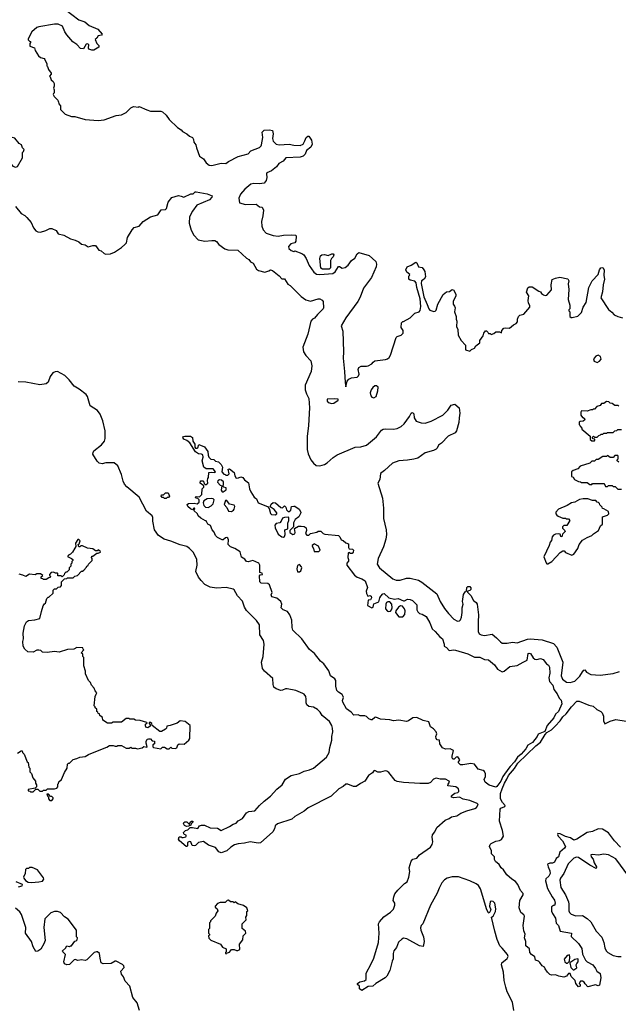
# Model space of a CAD drawing. Extents: x 2087054 to 2277909, y 548907 to 753496.
# Tile 35 of 256: x 2164370 to 2170801, y 557271 to 567840. Entities that reach past the tile are written whole.
import ezdxf

# ---------------------------------------------------------------- set-up
doc = ezdxf.new("R2010")
doc.units = 0

msp = doc.modelspace()

# ---------------------------------------------------------------- linework, layer by layer
at = {"layer": '0CON20XD'}
for points in [[(2164855, 567952), (2165005, 567839), (2165070, 567815), (2165117, 567777), (2165208, 567738), (2165257, 567685), (2165250, 567675), (2165214, 567666), (2165199, 567641), (2165182, 567628), (2165198, 567585), (2165222, 567562), (2165222, 567545), (2165165, 567512), (2165145, 567512), (2165114, 567524), (2165108, 567535), (2165112, 567572), (2165095, 567582), (2165085, 567578), (2165055, 567528), (2165025, 567530), (2164985, 567572), (2164941, 567601), (2164877, 567677), (2164855, 567708), (2164831, 567771), (2164785, 567792), (2164745, 567793), (2164575, 567762), (2164555, 567754), (2164501, 567709), (2164460, 567635), (2164460, 567625), (2164475, 567610), (2164487, 567607), (2164487, 567593), (2164480, 567585), (2164480, 567555), (2164529, 567539), (2164535, 567510), (2164572, 567452), (2164593, 567433), (2164632, 567422), (2164642, 567412), (2164660, 567365), (2164660, 567345), (2164668, 567338), (2164680, 567305), (2164710, 567265), (2164710, 567255), (2164690, 567235), (2164698, 567228), (2164710, 567195), (2164730, 567175), (2164740, 567155), (2164740, 567125), (2164732, 567105), (2164740, 567085), (2164740, 567055), (2164732, 567048), (2164730, 567035), (2164740, 567015), (2164780, 566975), (2164782, 566962), (2164788, 566958), (2164790, 566935), (2164810, 566915), (2164810, 566875), (2164860, 566825), (2164925, 566802), (2164962, 566802), (2165075, 566768), (2165215, 566758), (2165276, 566764), (2165408, 566812), (2165465, 566818), (2165515, 566842), (2165565, 566892), (2165594, 566906), (2165645, 566902), (2165655, 566908), (2165735, 566872), (2165775, 566858), (2165885, 566858), (2165905, 566850), (2165943, 566813), (2165977, 566767), (2166065, 566682), (2166105, 566658), (2166119, 566639), (2166166, 566616), (2166195, 566590), (2166226, 566576), (2166238, 566555), (2166242, 566525), (2166262, 566495), (2166268, 566465), (2166302, 566375), (2166345, 566347), (2166374, 566304), (2166405, 566279), (2166435, 566276), (2166535, 566298), (2166585, 566296), (2166615, 566318), (2166719, 566371), (2166825, 566398), (2166855, 566432), (2166945, 566466), (2166965, 566484), (2166969, 566495), (2166981, 566575), (2166976, 566634), (2166996, 566654), (2167055, 566656), (2167085, 566650), (2167094, 566614), (2167086, 566565), (2167092, 566535), (2167125, 566502), (2167157, 566497), (2167265, 566504), (2167315, 566491), (2167385, 566488), (2167414, 566505), (2167435, 566538), (2167446, 566575), (2167465, 566589), (2167475, 566589), (2167485, 566580), (2167506, 566546), (2167511, 566505), (2167497, 566473), (2167453, 566437), (2167437, 566395), (2167416, 566375), (2167385, 566363), (2167231, 566355), (2167200, 566320), (2167154, 566295), (2167129, 566261), (2167075, 566216), (2167025, 566194), (2167020, 566185), (2167024, 566146), (2167018, 566115), (2166995, 566086), (2166945, 566077), (2166885, 566082), (2166855, 566074), (2166790, 566020), (2166742, 565965), (2166726, 565925), (2166732, 565875), (2166796, 565856), (2166909, 565859), (2166945, 565832), (2166975, 565828), (2166991, 565795), (2166984, 565735), (2166969, 565675), (2166970, 565625), (2166986, 565585), (2167019, 565549), (2167094, 565523), (2167147, 565517), (2167205, 565527), (2167295, 565531), (2167338, 565525), (2167342, 565515), (2167336, 565464), (2167327, 565443), (2167282, 565435), (2167258, 565405), (2167262, 565382), (2167285, 565362), (2167315, 565353), (2167325, 565360), (2167400, 565330), (2167422, 565315), (2167447, 565277), (2167480, 565200), (2167530, 565130), (2167558, 565108), (2167594, 565104), (2167734, 565116), (2167758, 565132), (2167795, 565190), (2167805, 565192), (2167835, 565171), (2167865, 565178), (2167899, 565205), (2167935, 565255), (2167972, 565278), (2167994, 565326), (2168015, 565342), (2168125, 565307), (2168195, 565245), (2168204, 565215), (2168200, 565185), (2168149, 565071), (2168065, 564956), (2168029, 564861), (2168003, 564815), (2167875, 564640), (2167824, 564554), (2167843, 564495), (2167848, 564275), (2167845, 564205), (2167860, 564065), (2167865, 563945), (2167875, 563900), (2167890, 563960), (2167905, 563982), (2167934, 563996), (2167995, 564002), (2168010, 564015), (2168018, 564035), (2168008, 564085), (2168014, 564106), (2168038, 564122), (2168095, 564119), (2168115, 564124), (2168152, 564145), (2168168, 564165), (2168185, 564176), (2168299, 564191), (2168321, 564199), (2168338, 564212), (2168352, 564238), (2168415, 564430), (2168425, 564440), (2168467, 564453), (2168490, 564475), (2168490, 564505), (2168470, 564535), (2168473, 564587), (2168485, 564600), (2168495, 564600), (2168565, 564638), (2168615, 564688), (2168660, 564705), (2168672, 564718), (2168679, 564761), (2168673, 564845), (2168637, 564965), (2168630, 565015), (2168615, 565033), (2168565, 565042), (2168552, 565055), (2168550, 565085), (2168558, 565092), (2168560, 565105), (2168531, 565131), (2168518, 565155), (2168532, 565185), (2168575, 565203), (2168625, 565238), (2168635, 565230), (2168655, 565188), (2168695, 565180), (2168712, 565155), (2168722, 565135), (2168729, 565081), (2168716, 565054), (2168688, 565035), (2168683, 565007), (2168713, 564863), (2168747, 564783)], [(2164325, 566258), (2164345, 566262), (2164402, 566355), (2164400, 566415), (2164410, 566425), (2164417, 566447), (2164400, 566465), (2164390, 566495), (2164365, 566512), (2164317, 566567), (2164275, 566580), (2164232, 566568), (2164193, 566565), (2164187, 566555), (2164198, 566538), (2164206, 566506), (2164209, 566445), (2164230, 566420), (2164240, 566365), (2164269, 566315), (2164277, 566287), (2164295, 566268), (2164325, 566258)], [(2164325, 565836), (2164385, 565760), (2164425, 565739), (2164448, 565718), (2164492, 565662), (2164517, 565605), (2164544, 565574), (2164565, 565562), (2164595, 565558), (2164652, 565575), (2164693, 565597), (2164715, 565600), (2164762, 565575), (2164785, 565540), (2164845, 565528), (2164915, 565488), (2164965, 565473), (2165004, 565454), (2165035, 565430), (2165075, 565422), (2165105, 565403), (2165155, 565416), (2165184, 565414), (2165220, 565365), (2165245, 565358), (2165279, 565329), (2165295, 565324), (2165345, 565326), (2165387, 565345), (2165465, 565394), (2165501, 565425), (2165516, 565445), (2165527, 565503), (2165578, 565585), (2165600, 565610), (2165655, 565625), (2165695, 565673), (2165777, 565723), (2165855, 565746), (2165891, 565799), (2165938, 565802), (2165946, 565814), (2165965, 565882), (2166005, 565932), (2166077, 565953), (2166106, 565946), (2166135, 565933), (2166208, 565972), (2166235, 565972), (2166255, 565992), (2166265, 565993), (2166385, 565970), (2166439, 565949), (2166436, 565935), (2166410, 565905), (2166273, 565847), (2166226, 565785), (2166194, 565725), (2166190, 565655), (2166212, 565582), (2166242, 565525), (2166288, 565478), (2166358, 565462), (2166435, 565471), (2166465, 565468), (2166485, 565457), (2166511, 565425), (2166575, 565379), (2166605, 565371), (2166715, 565364), (2166805, 565279), (2166832, 565265), (2166850, 565240), (2166877, 565225), (2166915, 565163), (2166935, 565146), (2167005, 565131), (2167048, 565145), (2167065, 565154), (2167085, 565148), (2167159, 565089), (2167185, 565059), (2167215, 565057), (2167250, 565000), (2167276, 564985), (2167395, 564870), (2167445, 564834), (2167495, 564819), (2167575, 564842), (2167595, 564842), (2167620, 564830), (2167631, 564815), (2167634, 564746), (2167630, 564735), (2167568, 564675), (2167539, 564635), (2167515, 564624), (2167498, 564605), (2167467, 564465), (2167412, 564325), (2167419, 564275), (2167444, 564235), (2167497, 564177), (2167510, 564125), (2167501, 564065), (2167438, 563915), (2167437, 563867), (2167451, 563825)], [(2167625, 565161), (2167604, 565174), (2167595, 565275), (2167603, 565305), (2167615, 565314), (2167645, 565318), (2167685, 565308), (2167725, 565328), (2167738, 565325), (2167744, 565315), (2167738, 565295), (2167719, 565275), (2167710, 565255), (2167709, 565175), (2167695, 565162), (2167625, 565161)], [(2168747, 564783), (2168764, 564735), (2168775, 564723), (2168818, 564708), (2168835, 564710), (2168845, 564720), (2168863, 564785), (2168920, 564890), (2168955, 564918), (2168987, 564923), (2169015, 564942), (2169029, 564939), (2169054, 564894), (2169054, 564875), (2169028, 564815), (2169027, 564787), (2169042, 564765), (2169047, 564745), (2169043, 564705), (2169060, 564655), (2169060, 564625), (2169068, 564605), (2169062, 564545), (2169078, 564515), (2169082, 564455), (2169112, 564395), (2169160, 564345), (2169160, 564295), (2169205, 564282), (2169225, 564300), (2169255, 564312), (2169271, 564339), (2169315, 564370), (2169312, 564395), (2169348, 564445), (2169358, 564475), (2169375, 564500), (2169385, 564500), (2169400, 564485), (2169405, 564470), (2169425, 564470), (2169435, 564462), (2169465, 564472), (2169485, 564490), (2169525, 564488), (2169545, 564480), (2169550, 564505), (2169573, 564527), (2169585, 564532), (2169632, 564528), (2169676, 564564), (2169705, 564578), (2169718, 564595), (2169718, 564625), (2169730, 564655), (2169743, 564667), (2169785, 564680), (2169852, 564755), (2169852, 564772), (2169837, 564795), (2169831, 564825), (2169840, 564875), (2169813, 564915), (2169829, 564961), (2169845, 564972), (2169875, 564973), (2169947, 564927), (2169965, 564920), (2169975, 564900), (2169996, 564886), (2170015, 564880), (2170035, 564882), (2170085, 564940), (2170080, 564995), (2170090, 565050), (2170125, 565065), (2170174, 565076), (2170258, 565058), (2170269, 565035), (2170264, 565005), (2170271, 564945), (2170263, 564835), (2170282, 564775), (2170280, 564735), (2170270, 564725), (2170270, 564715), (2170280, 564705), (2170280, 564655), (2170293, 564643), (2170305, 564642), (2170365, 564657), (2170406, 564695), (2170424, 564755), (2170456, 564804), (2170484, 564965), (2170521, 565035), (2170584, 565106), (2170599, 565155), (2170615, 565176), (2170635, 565180), (2170650, 565155), (2170647, 565095), (2170654, 565056), (2170640, 564995), (2170633, 564917), (2170612, 564855), (2170695, 564728), (2170730, 564700), (2170755, 564672), (2170795, 564653), (2170845, 564640)], [(2170575, 564160), (2170600, 564175), (2170618, 564195), (2170610, 564225), (2170585, 564238), (2170561, 564229), (2170540, 564205), (2170534, 564186), (2170540, 564175), (2170575, 564160)], [(2166321, 561821), (2166292, 561855), (2166263, 561915), (2166278, 561985), (2166274, 562045), (2166239, 562119), (2166196, 562165), (2166165, 562186), (2166094, 562204), (2165995, 562242), (2165923, 562263), (2165862, 562302), (2165820, 562365), (2165801, 562455), (2165801, 562495), (2165793, 562515), (2165734, 562564), (2165655, 562713), (2165521, 562825), (2165496, 562855), (2165482, 562885), (2165465, 562958), (2165425, 563050), (2165384, 563084), (2165296, 563084), (2165255, 563073), (2165225, 563078), (2165202, 563102), (2165156, 563175), (2165158, 563195), (2165168, 563212), (2165249, 563275), (2165281, 563315), (2165289, 563345), (2165287, 563427), (2165263, 563535), (2165235, 563604), (2165205, 563644), (2165129, 563695), (2165100, 563795), (2165086, 563815), (2165008, 563875), (2164955, 563905), (2164902, 563975), (2164855, 564020), (2164775, 564062), (2164750, 564060), (2164725, 564048), (2164699, 564011), (2164675, 563947), (2164655, 563931), (2164585, 563920), (2164435, 563949), (2164355, 563952)], [(2168175, 563782), (2168198, 563795), (2168217, 563855), (2168220, 563895), (2168205, 563910), (2168185, 563908), (2168165, 563892), (2168147, 563865), (2168137, 563835), (2168142, 563802), (2168155, 563788), (2168175, 563782)], [(2167451, 563825), (2167476, 563775), (2167484, 563674), (2167472, 563485), (2167457, 563365), (2167458, 563225), (2167470, 563180), (2167497, 563115), (2167525, 563078), (2167555, 563056), (2167595, 563050), (2167644, 563064), (2167675, 563082), (2167739, 563141), (2167781, 563169), (2167975, 563250), (2168035, 563256), (2168095, 563274), (2168205, 563362), (2168258, 563432), (2168275, 563443), (2168295, 563448), (2168385, 563444), (2168427, 563453), (2168468, 563472), (2168500, 563500), (2168558, 563582), (2168574, 563616), (2168585, 563622), (2168595, 563621), (2168605, 563610), (2168608, 563565), (2168631, 563531), (2168683, 563513), (2168725, 563510), (2168791, 563529), (2168915, 563595), (2168970, 563649), (2169005, 563701), (2169045, 563714), (2169092, 563675), (2169100, 563615), (2169090, 563565), (2169089, 563515), (2169062, 563425), (2169050, 563405), (2168975, 563370), (2168902, 563295), (2168868, 563272), (2168855, 563239), (2168845, 563229), (2168815, 563216), (2168725, 563192), (2168646, 563134), (2168605, 563122), (2168535, 563110), (2168445, 563104), (2168375, 563080), (2168290, 563000), (2168245, 562970), (2168240, 562905), (2168217, 562865), (2168267, 562705), (2168280, 562595), (2168280, 562485), (2168306, 562364), (2168310, 562315), (2168305, 562265), (2168278, 562182), (2168222, 562055), (2168210, 561995), (2168235, 561955), (2168379, 561839), (2168415, 561823), (2168456, 561824), (2168525, 561844), (2168565, 561845), (2168654, 561824), (2168692, 561802), (2168853, 561675), (2168887, 561595), (2168935, 561518), (2168976, 561465), (2169035, 561404), (2169075, 561383), (2169095, 561388), (2169105, 561398), (2169116, 561425), (2169125, 561475), (2169124, 561525), (2169133, 561565), (2169129, 561595), (2169139, 561671), (2169155, 561699), (2169170, 561705), (2169175, 561746), (2169185, 561756), (2169205, 561756), (2169215, 561740), (2169215, 561723), (2169205, 561711), (2169180, 561705), (2169180, 561695), (2169218, 561658), (2169245, 561606), (2169275, 561584), (2169285, 561567), (2169300, 561450), (2169295, 561375), (2169294, 561274), (2169306, 561246), (2169328, 561235), (2169365, 561228), (2169445, 561243), (2169494, 561205), (2169535, 561160), (2169555, 561148), (2169606, 561146), (2169665, 561158), (2169715, 561151), (2169825, 561191), (2169855, 561195), (2169983, 561183), (2170105, 561142), (2170140, 561105), (2170205, 560945), (2170187, 560795), (2170202, 560762), (2170245, 560728), (2170285, 560726), (2170335, 560741), (2170388, 560792), (2170415, 560841), (2170431, 560859), (2170441, 560861), (2170460, 560835), (2170505, 560811), (2170607, 560803), (2170745, 560821), (2170814, 560844)], [(2167725, 563720), (2167745, 563723), (2167792, 563755), (2167790, 563765), (2167755, 563771), (2167672, 563765), (2167672, 563745), (2167685, 563731), (2167725, 563720)], [(2170805, 563690), (2170795, 563700), (2170765, 563700), (2170735, 563720), (2170712, 563722), (2170698, 563738), (2170675, 563740), (2170645, 563720), (2170622, 563718), (2170605, 563700), (2170572, 563688), (2170545, 563660), (2170535, 563660), (2170525, 563650), (2170505, 563650), (2170465, 563638), (2170405, 563640), (2170398, 563625), (2170398, 563595), (2170415, 563570), (2170425, 563570), (2170438, 563558), (2170440, 563545), (2170425, 563530), (2170393, 563527), (2170382, 563518), (2170380, 563495), (2170388, 563488), (2170390, 563475), (2170410, 563455), (2170410, 563445), (2170498, 563368), (2170500, 563335), (2170515, 563320), (2170545, 563320), (2170550, 563325), (2170548, 563338), (2170532, 563342), (2170520, 563355), (2170535, 563370), (2170545, 563360), (2170575, 563360), (2170592, 563378), (2170608, 563382), (2170615, 563390), (2170635, 563390), (2170645, 563400), (2170675, 563400), (2170685, 563410), (2170745, 563410), (2170762, 563428), (2170785, 563430), (2170795, 563440), (2170835, 563440)], [(2169485, 559601), (2169415, 559624), (2169369, 559655), (2169361, 559685), (2169374, 559715), (2169374, 559744), (2169365, 559768), (2169349, 559779), (2169297, 559795), (2169255, 559847), (2169216, 559856), (2169130, 559840), (2169105, 559842), (2169080, 559865), (2169098, 559895), (2169076, 559926), (2169060, 559925), (2169037, 559903), (2169025, 559902), (2169018, 559915), (2169017, 559935), (2169032, 559995), (2168995, 560012), (2168945, 560008), (2168914, 560024), (2168882, 560065), (2168880, 560105), (2168855, 560110), (2168844, 560125), (2168839, 560145), (2168850, 560175), (2168844, 560194), (2168815, 560228), (2168785, 560248), (2168764, 560304), (2168705, 560318), (2168635, 560350), (2168594, 560346), (2168548, 560312), (2168524, 560306), (2168445, 560322), (2168385, 560314), (2168345, 560326), (2168245, 560333), (2168195, 560352), (2168185, 560350), (2168157, 560323), (2168147, 560323), (2168120, 560335), (2168095, 560360), (2168077, 560367), (2168028, 560368), (2168005, 560377), (2167960, 560375), (2167932, 560405), (2167882, 560442), (2167840, 560515), (2167837, 560533), (2167850, 560565), (2167846, 560576), (2167833, 560595), (2167795, 560620), (2167778, 560638), (2167766, 560685), (2167766, 560745), (2167755, 560764), (2167708, 560798), (2167690, 560850), (2167638, 560925), (2167603, 560953), (2167538, 561038), (2167485, 561078), (2167402, 561192), (2167306, 561285), (2167298, 561315), (2167294, 561395), (2167271, 561452), (2167246, 561486), (2167202, 561505), (2167180, 561525), (2167188, 561565), (2167176, 561596), (2167131, 561631), (2167078, 561645), (2167072, 561665), (2167082, 561692), (2167054, 561774), (2167037, 561787), (2166965, 561792), (2166950, 561805), (2166945, 561870), (2166955, 561880), (2166980, 561885), (2166975, 561900), (2166950, 561905), (2166950, 561935), (2166950, 561985), (2166938, 562005), (2166875, 562036), (2166825, 562019), (2166808, 562025), (2166788, 562048), (2166752, 562072), (2166738, 562128), (2166680, 562165), (2166635, 562182), (2166610, 562205), (2166613, 562255), (2166606, 562276), (2166595, 562282), (2166581, 562279), (2166555, 562258), (2166545, 562258), (2166495, 562282), (2166473, 562303), (2166458, 562338), (2166437, 562365), (2166420, 562410), (2166392, 562425), (2166375, 562460), (2166365, 562460), (2166315, 562488), (2166288, 562515), (2166280, 562535), (2166242, 562572), (2166250, 562585), (2166248, 562598), (2166242, 562598), (2166225, 562580), (2166205, 562588), (2166178, 562615), (2166170, 562635), (2166183, 562647), (2166245, 562650), (2166275, 562642), (2166299, 562661), (2166300, 562685), (2166285, 562700), (2166262, 562702), (2166260, 562715), (2166265, 562720), (2166302, 562718), (2166327, 562743), (2166330, 562805), (2166348, 562822), (2166350, 562835), (2166310, 562865), (2166312, 562888), (2166338, 562888), (2166350, 562875), (2166352, 562862), (2166362, 562852), (2166375, 562850), (2166390, 562865), (2166388, 562895), (2166390, 562915), (2166400, 562925), (2166402, 562978), (2166435, 562982), (2166465, 562978), (2166472, 562985), (2166447, 563017), (2166375, 563020), (2166350, 563035), (2166332, 563105), (2166341, 563145), (2166338, 563168), (2166325, 563177), (2166291, 563181), (2166260, 563200), (2166198, 563298), (2166165, 563323), (2166135, 563338), (2166122, 563355), (2166130, 563365), (2166145, 563370), (2166205, 563370), (2166227, 563355), (2166232, 563315), (2166250, 563285), (2166250, 563250), (2166259, 563239), (2166275, 563239), (2166283, 563245), (2166295, 563280), (2166356, 563256), (2166393, 563205), (2166394, 563165), (2166402, 563145), (2166425, 563122), (2166455, 563120), (2166475, 563100), (2166505, 563092), (2166534, 563064), (2166548, 563035), (2166540, 562985), (2166562, 562962), (2166578, 562958), (2166585, 562950), (2166608, 562952), (2166620, 562965), (2166610, 563015), (2166625, 563018), (2166675, 562980), (2166683, 562943), (2166695, 562920), (2166722, 562922), (2166745, 562932), (2166766, 562926), (2166785, 562902), (2166827, 562867), (2166838, 562805), (2166853, 562773), (2166888, 562715), (2166913, 562695), (2166933, 562655), (2167032, 562615), (2167052, 562592), (2167065, 562540), (2167075, 562528), (2167115, 562523), (2167132, 562535), (2167132, 562545), (2167103, 562583), (2167062, 562612), (2167072, 562638), (2167095, 562658), (2167120, 562655), (2167175, 562602), (2167195, 562600), (2167215, 562620), (2167228, 562608), (2167235, 562580), (2167255, 562560), (2167265, 562560), (2167282, 562575), (2167290, 562615), (2167315, 562618), (2167326, 562616), (2167372, 562585), (2167390, 562555), (2167390, 562545), (2167368, 562505), (2167328, 562475), (2167311, 562439), (2167310, 562395), (2167272, 562358), (2167272, 562335), (2167303, 562313), (2167325, 562320), (2167330, 562335), (2167322, 562378), (2167365, 562402), (2167395, 562403), (2167425, 562399), (2167448, 562385), (2167452, 562355), (2167440, 562325), (2167455, 562308), (2167475, 562308), (2167496, 562324), (2167562, 562338), (2167575, 562350), (2167605, 562350), (2167630, 562325), (2167647, 562317), (2167795, 562302), (2167809, 562289), (2167825, 562258), (2167845, 562250), (2167875, 562223), (2167903, 562213), (2167903, 562175), (2167911, 562161), (2167945, 562156), (2167956, 562146), (2167954, 562125), (2167941, 562109), (2167925, 562108), (2167905, 562120), (2167898, 562112), (2167894, 562065), (2167903, 562045), (2167904, 562026), (2167886, 562005), (2167886, 561985), (2167966, 561876), (2167994, 561854), (2168045, 561836), (2168080, 561815), (2168106, 561745), (2168091, 561705), (2168095, 561680), (2168112, 561652), (2168135, 561658), (2168145, 561650), (2168150, 561635), (2168138, 561612), (2168113, 561607), (2168105, 561550), (2168155, 561528), (2168168, 561532), (2168175, 561570), (2168228, 561592), (2168239, 561635), (2168249, 561651), (2168272, 561678), (2168285, 561679), (2168335, 561632), (2168395, 561621), (2168435, 561628), (2168495, 561600), (2168505, 561600), (2168535, 561618), (2168565, 561616), (2168590, 561605), (2168635, 561560), (2168638, 561505), (2168648, 561485), (2168666, 561466), (2168695, 561459), (2168736, 561435), (2168778, 561365), (2168800, 561300), (2168835, 561274), (2168884, 561214), (2168911, 561195), (2168932, 561135), (2168930, 561115), (2168955, 561100), (2168985, 561068), (2169035, 561076), (2169053, 561073), (2169185, 561033), (2169255, 560996), (2169315, 560996), (2169365, 560971), (2169405, 560968), (2169470, 560915), (2169505, 560869), (2169555, 560838), (2169575, 560846), (2169635, 560898), (2169715, 560908), (2169779, 560945), (2169821, 560965), (2169833, 561035), (2169845, 561041), (2169857, 561035), (2169888, 560988), (2169905, 560974), (2169925, 560971), (2169965, 560984), (2169995, 560972), (2170028, 560925), (2170050, 560910), (2170061, 560891), (2170064, 560825), (2170055, 560775), (2170061, 560735), (2170096, 560695), (2170110, 560650), (2170146, 560605), (2170165, 560557), (2170189, 560535), (2170195, 560495), (2170157, 560415), (2170126, 560385), (2170107, 560345), (2170038, 560265), (2170011, 560199), (2169940, 560170), (2169928, 560145), (2169878, 560082), (2169829, 560051), (2169807, 560013), (2169756, 559954), (2169718, 559922), (2169687, 559873), (2169638, 559825), (2169626, 559804), (2169562, 559715), (2169540, 559665), (2169495, 559607), (2169485, 559601)], [(2170805, 563090), (2170790, 563105), (2170790, 563115), (2170800, 563125), (2170800, 563155), (2170795, 563160), (2170765, 563160), (2170745, 563140), (2170715, 563140), (2170685, 563160), (2170675, 563150), (2170635, 563150), (2170585, 563120), (2170565, 563120), (2170545, 563100), (2170515, 563100), (2170495, 563080), (2170393, 563047), (2170365, 563020), (2170315, 563000), (2170300, 562985), (2170300, 562935), (2170315, 562930), (2170330, 562905), (2170373, 562883), (2170395, 562880), (2170405, 562870), (2170465, 562870), (2170495, 562850), (2170515, 562850), (2170525, 562860), (2170645, 562860), (2170658, 562848), (2170665, 562830), (2170685, 562830), (2170695, 562840), (2170735, 562840), (2170745, 562830), (2170768, 562828), (2170795, 562800), (2170835, 562800)], [(2166545, 562770), (2166555, 562772), (2166588, 562792), (2166590, 562815), (2166565, 562820), (2166552, 562832), (2166560, 562845), (2166558, 562878), (2166538, 562898), (2166515, 562902), (2166499, 562891), (2166497, 562875), (2166525, 562843), (2166540, 562835), (2166535, 562790), (2166545, 562770)], [(2165945, 562700), (2165925, 562700), (2165915, 562710), (2165902, 562712), (2165890, 562725), (2165892, 562738), (2165915, 562740), (2165935, 562760), (2165965, 562760), (2165980, 562725), (2165968, 562712), (2165955, 562710), (2165945, 562700)], [(2166395, 562603), (2166428, 562622), (2166447, 562643), (2166460, 562685), (2166450, 562695), (2166435, 562700), (2166385, 562698), (2166350, 562675), (2166342, 562655), (2166348, 562625), (2166366, 562606), (2166395, 562603)], [(2170045, 562000), (2170086, 562024), (2170175, 562122), (2170205, 562140), (2170218, 562138), (2170235, 562120), (2170303, 562093), (2170325, 562102), (2170368, 562162), (2170382, 562208), (2170417, 562253), (2170465, 562283), (2170516, 562304), (2170535, 562322), (2170590, 562355), (2170610, 562405), (2170630, 562425), (2170630, 562505), (2170685, 562520), (2170698, 562535), (2170695, 562560), (2170645, 562590), (2170632, 562592), (2170628, 562608), (2170602, 562632), (2170598, 562648), (2170588, 562658), (2170575, 562660), (2170558, 562678), (2170525, 562680), (2170475, 562698), (2170425, 562698), (2170385, 562688), (2170335, 562662), (2170300, 562655), (2170250, 562625), (2170160, 562585), (2170130, 562555), (2170130, 562535), (2170142, 562522), (2170155, 562510), (2170205, 562490), (2170235, 562490), (2170245, 562480), (2170265, 562480), (2170280, 562465), (2170248, 562412), (2170215, 562410), (2170200, 562395), (2170202, 562382), (2170228, 562358), (2170230, 562345), (2170202, 562318), (2170195, 562290), (2170183, 562293), (2170178, 562318), (2170155, 562320), (2170125, 562318), (2170105, 562308), (2170092, 562288), (2170082, 562248), (2170068, 562232), (2170058, 562195), (2170002, 562075), (2170025, 562010), (2170035, 562000), (2170045, 562000)], [(2166645, 562562), (2166666, 562574), (2166673, 562585), (2166680, 562615), (2166675, 562630), (2166625, 562638), (2166595, 562680), (2166582, 562678), (2166566, 562635), (2166594, 562605), (2166614, 562564), (2166645, 562562)], [(2167204, 562286), (2167215, 562293), (2167223, 562315), (2167220, 562365), (2167250, 562375), (2167252, 562435), (2167260, 562465), (2167260, 562495), (2167255, 562500), (2167215, 562497), (2167195, 562488), (2167180, 562455), (2167165, 562440), (2167125, 562430), (2167112, 562415), (2167113, 562385), (2167147, 562317), (2167185, 562289), (2167204, 562286)], [(2164348, 559965), (2164385, 559990), (2164395, 559990), (2164400, 559975), (2164420, 559955), (2164450, 559875), (2164460, 559865), (2164470, 559815), (2164480, 559805), (2164480, 559765), (2164497, 559747), (2164512, 559702), (2164540, 559665), (2164540, 559645), (2164550, 559625), (2164550, 559605), (2164538, 559592), (2164460, 559575), (2164462, 559562), (2164478, 559558), (2164485, 559550), (2164515, 559550), (2164545, 559580), (2164565, 559580), (2164585, 559560), (2164615, 559560), (2164625, 559570), (2164655, 559570), (2164668, 559582), (2164745, 559582), (2164768, 559592), (2164780, 559605), (2164780, 559635), (2164788, 559642), (2164792, 559658), (2164820, 559685), (2164852, 559758), (2164880, 559805), (2164882, 559848), (2164895, 559860), (2164905, 559860), (2164945, 559898), (2164985, 559908), (2165015, 559922), (2165075, 559932), (2165108, 559952), (2165223, 559997), (2165305, 560030), (2165335, 560050), (2165375, 560050), (2165395, 560040), (2165415, 560040), (2165425, 560050), (2165465, 560050), (2165515, 560020), (2165545, 560020), (2165565, 560030), (2165575, 560020), (2165615, 560020), (2165635, 560012), (2165687, 560023), (2165705, 560038), (2165735, 560030), (2165740, 560035), (2165728, 560075), (2165728, 560092), (2165740, 560115), (2165755, 560122), (2165775, 560122), (2165795, 560100), (2165820, 560095), (2165820, 560065), (2165800, 560055), (2165800, 560035), (2165808, 560028), (2165885, 560013), (2165905, 560030), (2165925, 560030), (2165955, 560012), (2165977, 560013), (2165995, 560030), (2166005, 560020), (2166042, 560018), (2166060, 560025), (2166070, 560055), (2166083, 560067), (2166137, 560063), (2166188, 560105), (2166198, 560125), (2166200, 560265), (2166147, 560307), (2166095, 560312), (2166062, 560288), (2165986, 560264), (2165952, 560258), (2165948, 560235), (2165936, 560224), (2165895, 560200), (2165875, 560200), (2165792, 560262), (2165790, 560285), (2165777, 560297), (2165760, 560295), (2165760, 560285), (2165772, 560272), (2165772, 560258), (2165745, 560238), (2165727, 560247), (2165720, 560265), (2165722, 560278), (2165738, 560292), (2165737, 560297), (2165665, 560318), (2165615, 560320), (2165595, 560330), (2165555, 560330), (2165545, 560340), (2165515, 560340), (2165465, 560300), (2165375, 560300), (2165355, 560290), (2165315, 560290), (2165262, 560322), (2165258, 560348), (2165232, 560372), (2165228, 560388), (2165212, 560392), (2165208, 560408), (2165200, 560415), (2165198, 560438), (2165182, 560452), (2165180, 560465), (2165170, 560475), (2165180, 560575), (2165192, 560598), (2165200, 560615), (2165180, 560635), (2165170, 560665), (2165140, 560695), (2165130, 560725), (2165110, 560745), (2165078, 560818), (2165078, 560845), (2165060, 560905), (2165060, 560995), (2165050, 561005), (2165048, 561028), (2165030, 561045), (2165060, 561075), (2165052, 561082), (2165048, 561098), (2164985, 561100), (2164952, 561082), (2164885, 561080), (2164795, 561052), (2164745, 561058), (2164665, 561048), (2164615, 561050), (2164597, 561067), (2164575, 561072), (2164555, 561072), (2164515, 561052), (2164457, 561053), (2164425, 561082), (2164408, 561115), (2164403, 561165), (2164410, 561195), (2164408, 561255), (2164413, 561295), (2164423, 561335), (2164445, 561377), (2164465, 561392), (2164532, 561398), (2164588, 561412), (2164603, 561487), (2164623, 561547), (2164635, 561570), (2164648, 561575), (2164660, 561625), (2164675, 561640), (2164685, 561640), (2164730, 561685), (2164730, 561715), (2164745, 561730), (2164765, 561730), (2164785, 561750), (2164807, 561753), (2164820, 561765), (2164820, 561805), (2164852, 561838), (2164875, 561840), (2164885, 561850), (2164945, 561850), (2164962, 561868), (2164990, 561875), (2165035, 561920), (2165045, 561920), (2165058, 561932), (2165088, 561962), (2165090, 561975), (2165105, 561980), (2165110, 561995), (2165150, 562035), (2165150, 562055), (2165140, 562065), (2165145, 562080), (2165155, 562080), (2165198, 562112), (2165215, 562112), (2165238, 562125), (2165235, 562140), (2165215, 562148), (2165205, 562140), (2165185, 562140), (2165155, 562160), (2165098, 562168), (2165045, 562192), (2165028, 562192), (2165015, 562180), (2165005, 562180), (2165000, 562205), (2165010, 562215), (2165020, 562245), (2165005, 562260), (2164995, 562260), (2164968, 562222), (2164972, 562185), (2164964, 562166), (2164936, 562124), (2164915, 562102), (2164895, 562092), (2164884, 562076), (2164927, 562057), (2164940, 562045), (2164940, 562035), (2164930, 562025), (2164930, 562005), (2164920, 561995), (2164920, 561975), (2164900, 561955), (2164900, 561935), (2164875, 561910), (2164865, 561910), (2164850, 561895), (2164848, 561882), (2164825, 561860), (2164815, 561870), (2164780, 561870), (2164780, 561895), (2164775, 561900), (2164755, 561898), (2164735, 561908), (2164707, 561907), (2164690, 561885), (2164692, 561872), (2164700, 561865), (2164698, 561852), (2164682, 561848), (2164655, 561830), (2164625, 561830), (2164618, 561838), (2164602, 561842), (2164602, 561858), (2164620, 561875), (2164595, 561890), (2164555, 561892), (2164535, 561882), (2164475, 561887), (2164435, 561862), (2164405, 561878), (2164365, 561887)], [(2167585, 562130), (2167598, 562145), (2167579, 562189), (2167535, 562212), (2167525, 562208), (2167512, 562195), (2167513, 562187), (2167527, 562165), (2167532, 562132), (2167585, 562130)], [(2167375, 561913), (2167392, 561925), (2167402, 561955), (2167398, 561968), (2167375, 561992), (2167355, 561980), (2167349, 561945), (2167354, 561914), (2167375, 561913)], [(2169678, 557205), (2169666, 557295), (2169608, 557405), (2169591, 557455), (2169574, 557525), (2169569, 557615), (2169547, 557693), (2169551, 557715), (2169608, 557762), (2169619, 557785), (2169611, 557805), (2169552, 557872), (2169528, 557898), (2169500, 557965), (2169473, 558055), (2169440, 558205), (2169455, 558216), (2169483, 558267), (2169486, 558295), (2169476, 558355), (2169455, 558376), (2169435, 558378), (2169425, 558369), (2169417, 558325), (2169430, 558285), (2169415, 558250), (2169405, 558252), (2169389, 558285), (2169321, 558511), (2169298, 558545), (2169274, 558564), (2169205, 558596), (2169085, 558638), (2169015, 558639), (2168963, 558625), (2168935, 558606), (2168906, 558575), (2168875, 558517), (2168856, 558464), (2168784, 558336), (2168700, 558135), (2168684, 558115), (2168675, 558090), (2168679, 558065), (2168710, 557995), (2168714, 557945), (2168705, 557890), (2168665, 557898), (2168530, 557975), (2168495, 557980), (2168475, 557970), (2168441, 557939), (2168418, 557882), (2168389, 557845), (2168382, 557815), (2168382, 557758), (2168371, 557735), (2168348, 557635), (2168316, 557574), (2168295, 557554), (2168196, 557495), (2168165, 557464), (2168115, 557463), (2168045, 557420), (2168020, 557435), (2168020, 557465), (2168000, 557485), (2168000, 557495), (2168025, 557512), (2168076, 557524), (2168094, 557536), (2168094, 557605), (2168147, 557705), (2168175, 557765), (2168226, 557935), (2168232, 558035), (2168226, 558135), (2168234, 558155), (2168281, 558209), (2168355, 558258), (2168387, 558293), (2168401, 558335), (2168399, 558355), (2168384, 558385), (2168389, 558425), (2168401, 558455), (2168434, 558495), (2168505, 558567), (2168534, 558586), (2168551, 558635), (2168562, 558695), (2168554, 558735), (2168574, 558806), (2168595, 558827), (2168635, 558840), (2168664, 558876), (2168785, 558959), (2168802, 558985), (2168810, 559015), (2168801, 559065), (2168805, 559090), (2168829, 559121), (2168850, 559170), (2168942, 559248), (2168983, 559265), (2169008, 559282), (2169065, 559294), (2169109, 559321), (2169175, 559349), (2169258, 559372), (2169276, 559384), (2169297, 559415), (2169286, 559425), (2169205, 559457), (2169135, 559471), (2169095, 559493), (2169035, 559488), (2169011, 559495), (2169006, 559505), (2169016, 559515), (2169045, 559538), (2169076, 559545), (2169088, 559555), (2169089, 559565), (2169083, 559583), (2169055, 559605), (2168970, 559615), (2168972, 559635), (2168986, 559655), (2168985, 559667), (2168945, 559688), (2168886, 559686), (2168845, 559699), (2168815, 559688), (2168785, 559651), (2168758, 559642), (2168669, 559641), (2168495, 559653), (2168425, 559664), (2168404, 559674), (2168335, 559759), (2168315, 559774), (2168295, 559776), (2168245, 559762), (2168218, 559762), (2168185, 559782), (2168175, 559778), (2168159, 559755), (2168116, 559725), (2168077, 559665), (2168030, 559640), (2167985, 559607), (2167955, 559608), (2167895, 559635), (2167875, 559633), (2167845, 559607), (2167798, 559585), (2167715, 559505), (2167471, 559379), (2167425, 559345), (2167325, 559286), (2167295, 559259), (2167141, 559209), (2167115, 559188), (2167106, 559155), (2167088, 559122), (2166956, 559005), (2166931, 559001), (2166845, 559014), (2166785, 559001), (2166717, 558993), (2166679, 558981), (2166640, 558959), (2166595, 558919), (2166535, 558897), (2166508, 558908), (2166474, 558954), (2166400, 558980), (2166345, 559020), (2166292, 559008), (2166260, 558975), (2166245, 558970), (2166223, 558975), (2166208, 559015), (2166193, 559017), (2166173, 559007), (2166172, 558975), (2166168, 558965), (2166160, 558965), (2166088, 559025), (2166078, 559045), (2166083, 559067), (2166105, 559070), (2166115, 559060), (2166125, 559060), (2166155, 559070), (2166160, 559075), (2166158, 559088), (2166142, 559092), (2166132, 559102), (2166130, 559115), (2166150, 559135), (2166178, 559145), (2166202, 559168), (2166225, 559170), (2166285, 559158), (2166303, 559187), (2166325, 559194), (2166355, 559192), (2166415, 559166), (2166495, 559161), (2166535, 559138), (2166625, 559179), (2166664, 559206), (2166695, 559216), (2166719, 559241), (2166765, 559264), (2166805, 559327), (2166831, 559339), (2166895, 559348), (2166946, 559404), (2166995, 559452), (2167065, 559506), (2167131, 559579), (2167189, 559625), (2167225, 559686), (2167285, 559726), (2167375, 559748), (2167425, 559773), (2167485, 559787), (2167525, 559804), (2167667, 559925), (2167695, 559975), (2167702, 560028), (2167724, 560105), (2167722, 560145), (2167735, 560195), (2167732, 560235), (2167722, 560265), (2167697, 560305), (2167621, 560371), (2167597, 560407), (2167568, 560435), (2167525, 560459), (2167475, 560468), (2167454, 560484), (2167446, 560505), (2167449, 560545), (2167444, 560575), (2167428, 560598), (2167413, 560607), (2167335, 560640), (2167245, 560658), (2167225, 560658), (2167195, 560641), (2167175, 560639), (2167127, 560657), (2167102, 560675), (2167092, 560705), (2167088, 560768), (2167000, 560845), (2166980, 560875), (2166969, 560945), (2166986, 561005), (2166997, 561135), (2166988, 561175), (2166950, 561235), (2166946, 561345), (2166915, 561392), (2166808, 561498), (2166787, 561535), (2166765, 561597), (2166711, 561655), (2166675, 561720), (2166665, 561728), (2166590, 561745), (2166485, 561738), (2166415, 561748), (2166358, 561778), (2166321, 561821)], [(2168336, 561486), (2168355, 561490), (2168366, 561504), (2168370, 561525), (2168368, 561565), (2168345, 561590), (2168325, 561592), (2168310, 561585), (2168303, 561567), (2168300, 561515), (2168322, 561492), (2168336, 561486)], [(2168485, 561430), (2168506, 561455), (2168510, 561495), (2168504, 561514), (2168483, 561543), (2168461, 561549), (2168438, 561532), (2168411, 561495), (2168407, 561475), (2168445, 561430), (2168485, 561430)], [(2170825, 558957), (2170759, 559025), (2170695, 559110), (2170632, 559152), (2170585, 559156), (2170525, 559126), (2170465, 559114), (2170355, 559043), (2170325, 559034), (2170288, 559058), (2170235, 559073), (2170175, 559101), (2170150, 559105), (2170148, 559095), (2170156, 559075), (2170201, 559025), (2170234, 558965), (2170223, 558945), (2170172, 558905), (2170157, 558855), (2170134, 558836), (2170116, 558795), (2170095, 558784), (2170065, 558784), (2170041, 558775), (2170046, 558745), (2170067, 558705), (2170069, 558675), (2170055, 558647), (2170021, 558619), (2170019, 558595), (2170039, 558515), (2170092, 558425), (2170115, 558389), (2170124, 558355), (2170115, 558330), (2170105, 558332), (2170085, 558318), (2170085, 558270), (2170094, 558244), (2170126, 558195), (2170133, 558143), (2170159, 558115), (2170177, 558057), (2170298, 558035), (2170295, 558000), (2170375, 557922), (2170408, 557868), (2170418, 557808), (2170450, 557745), (2170468, 557728), (2170526, 557695), (2170557, 557655), (2170570, 557625), (2170605, 557600), (2170612, 557555), (2170600, 557475), (2170585, 557470), (2170555, 557480), (2170475, 557460), (2170445, 557490), (2170435, 557510), (2170415, 557520), (2170395, 557520), (2170380, 557495), (2170390, 557485), (2170390, 557465), (2170375, 557460), (2170343, 557493), (2170337, 557527), (2170295, 557570), (2170285, 557600), (2170265, 557600), (2170246, 557574), (2170215, 557563), (2170161, 557571), (2170125, 557588), (2170085, 557582), (2170065, 557592), (2170042, 557615), (2170015, 557650), (2170008, 557668), (2169984, 557684), (2169959, 557719), (2169945, 557732), (2169910, 557745), (2169905, 557780), (2169868, 557805), (2169852, 557825), (2169848, 557865), (2169808, 557898), (2169808, 557945), (2169794, 557985), (2169799, 558025), (2169785, 558060), (2169780, 558115), (2169793, 558215), (2169785, 558230), (2169755, 558257), (2169737, 558305), (2169742, 558385), (2169778, 558445), (2169780, 558460), (2169751, 558491), (2169722, 558555), (2169698, 558588), (2169657, 558615), (2169605, 558662), (2169566, 558715), (2169541, 558735), (2169522, 558772), (2169480, 558805), (2169470, 558825), (2169472, 558852), (2169440, 558885), (2169439, 558919), (2169418, 558965), (2169423, 558985), (2169435, 558997), (2169485, 559022), (2169525, 559030), (2169545, 559040), (2169566, 559075), (2169558, 559135), (2169524, 559236), (2169532, 559365), (2169538, 559375), (2169582, 559395), (2169587, 559403), (2169557, 559437), (2169536, 559475), (2169537, 559535), (2169554, 559584), (2169577, 559645), (2169605, 559686), (2169621, 559725), (2169685, 559801), (2169722, 559858), (2169914, 560046), (2169965, 560085), (2170014, 560166), (2170033, 560187), (2170085, 560218), (2170122, 560255), (2170176, 560314), (2170204, 560355), (2170241, 560389), (2170298, 560465), (2170355, 560524), (2170382, 560525), (2170485, 560481), (2170532, 560472), (2170572, 560435), (2170614, 560414), (2170628, 560398), (2170641, 560365), (2170641, 560315), (2170655, 560282), (2170715, 560309), (2170775, 560328), (2170885, 560311)], [(2164715, 559460), (2164730, 559475), (2164728, 559488), (2164715, 559500), (2164702, 559502), (2164678, 559528), (2164662, 559528), (2164672, 559502), (2164680, 559495), (2164680, 559475), (2164695, 559460), (2164715, 559460)], [(2166161, 559181), (2166141, 559191), (2166131, 559211), (2166135, 559222), (2166145, 559230), (2166165, 559228), (2166195, 559200), (2166200, 559225), (2166215, 559238), (2166230, 559235), (2166230, 559225), (2166212, 559208), (2166208, 559192), (2166185, 559182), (2166161, 559181)], [(2170915, 558643), (2170775, 558831), (2170696, 558876), (2170647, 558883), (2170585, 558872), (2170525, 558879), (2170507, 558875), (2170511, 558855), (2170530, 558830), (2170541, 558791), (2170567, 558745), (2170565, 558727), (2170495, 558764), (2170375, 558846), (2170351, 558849), (2170322, 558838), (2170263, 558777), (2170217, 558675), (2170179, 558625), (2170174, 558604), (2170183, 558523), (2170232, 558445), (2170265, 558369), (2170270, 558345), (2170268, 558275), (2170276, 558255), (2170295, 558238), (2170345, 558222), (2170415, 558224), (2170465, 558192), (2170505, 558155), (2170565, 558054), (2170623, 557993), (2170644, 557935), (2170656, 557876), (2170670, 557845), (2170688, 557825), (2170745, 557796), (2170795, 557785), (2170831, 557785)], [(2164497, 558577), (2164575, 558584), (2164616, 558594), (2164630, 558615), (2164625, 558630), (2164560, 558715), (2164505, 558740), (2164475, 558740), (2164465, 558730), (2164445, 558730), (2164432, 558718), (2164430, 558675), (2164412, 558635), (2164413, 558623), (2164431, 558601), (2164463, 558583), (2164497, 558577)], [(2164359, 558531), (2164397, 558543), (2164400, 558555), (2164332, 558585)], [(2166585, 557810), (2166592, 557818), (2166625, 557830), (2166645, 557858), (2166675, 557860), (2166698, 557848), (2166715, 557848), (2166735, 557860), (2166732, 557915), (2166767, 557963), (2166770, 558005), (2166800, 558035), (2166796, 558056), (2166760, 558085), (2166760, 558135), (2166802, 558178), (2166800, 558205), (2166810, 558225), (2166812, 558268), (2166820, 558275), (2166810, 558305), (2166775, 558330), (2166715, 558350), (2166685, 558370), (2166675, 558360), (2166665, 558370), (2166635, 558370), (2166615, 558388), (2166600, 558385), (2166577, 558363), (2166525, 558362), (2166496, 558354), (2166470, 558325), (2166470, 558315), (2166490, 558295), (2166500, 558275), (2166482, 558248), (2166470, 558215), (2166420, 558165), (2166420, 558155), (2166410, 558145), (2166410, 558085), (2166400, 558075), (2166400, 558035), (2166410, 558025), (2166408, 558012), (2166400, 558005), (2166402, 557982), (2166425, 557960), (2166527, 557917), (2166550, 557885), (2166590, 557865), (2166590, 557835), (2166580, 557825), (2166585, 557810)], [(2165234, 557765), (2165226, 557815), (2165205, 557833), (2165195, 557833), (2165172, 557825), (2165092, 557748), (2165075, 557742), (2165035, 557747), (2164995, 557742), (2164965, 557750), (2164955, 557747), (2164905, 557698), (2164875, 557694), (2164851, 557705), (2164846, 557725), (2164863, 557805), (2164834, 557834), (2164830, 557845), (2164862, 557875), (2164875, 557898), (2164905, 557890), (2164915, 557900), (2164925, 557900), (2164962, 557948), (2164978, 557952), (2164988, 557962), (2164990, 557985), (2164980, 557995), (2164980, 558065), (2164890, 558185), (2164851, 558211), (2164810, 558255), (2164775, 558267), (2164745, 558267), (2164705, 558252), (2164642, 558188), (2164630, 558095), (2164643, 557955), (2164631, 557919), (2164596, 557864), (2164565, 557842), (2164545, 557838), (2164515, 557888), (2164496, 557946), (2164432, 558035), (2164437, 558095), (2164388, 558235), (2164373, 558263), (2164324, 558304)], [(2165656, 557205), (2165631, 557285), (2165584, 557344), (2165553, 557465), (2165505, 557518), (2165487, 557565), (2165463, 557595), (2165457, 557625), (2165493, 557665), (2165490, 557685), (2165475, 557699), (2165405, 557732), (2165395, 557732), (2165352, 557708), (2165266, 557706), (2165246, 557716), (2165234, 557765)], [(2170255, 557712), (2170278, 557732), (2170280, 557775), (2170275, 557800), (2170250, 557795), (2170221, 557755), (2170228, 557725), (2170245, 557712), (2170255, 557712)], [(2170325, 557640), (2170357, 557663), (2170350, 557695), (2170355, 557710), (2170370, 557725), (2170370, 557755), (2170365, 557760), (2170335, 557752), (2170280, 557715), (2170290, 557665), (2170315, 557640), (2170325, 557640)]]:
    msp.add_lwpolyline(points, dxfattribs=at)

doc.saveas('drawing.dxf')
